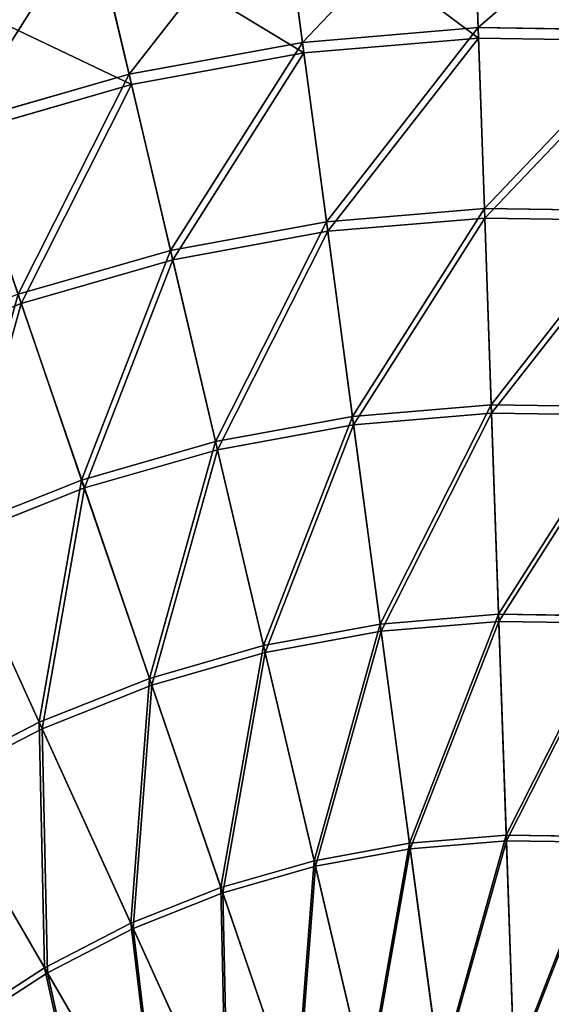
# Model space of a CAD drawing. Extents: x 0 to 923, y 0 to 335.
# Tile 155 of 164: x 721 to 756, y 222 to 287. Entities that reach past the tile are written whole.
import ezdxf

# ---------------------------------------------------------------- set-up
doc = ezdxf.new("R2010")
doc.units = 0
doc.layers.get('0').update_dxf_attribs({"color": 13, "linetype": 'CONTINUOUS'})

# ---------------------------------------------------------------- blocks, each defined once
blk = doc.blocks.new('GROUP_4')
for p, q in [((163.278, 286.443, 116.673), (162.901, 297.323, 104.675)), ((163.302, 285.735, 115.964), (162.928, 296.55, 104.039)), ((151.629, 285.465, 116.673), (150.188, 296.257, 104.675)), ((151.723, 284.764, 115.964), (150.291, 295.489, 104.039)), ((140.133, 283.351, 116.673), (137.641, 293.949, 104.675)), ((140.295, 282.662, 115.964), (137.818, 293.196, 104.039)), ((151.629, 285.465, 116.673), (163.278, 286.443, 116.673)), ((163.694, 274.438, 127.547), (163.278, 286.443, 116.673)), ((163.278, 286.443, 116.673), (174.966, 286.273, 116.673)), ((140.133, 283.351, 116.673), (151.629, 285.465, 116.673)), ((153.22, 273.559, 127.547), (151.629, 285.465, 116.673)), ((163.302, 285.735, 115.964), (151.723, 284.764, 115.964)), ((163.716, 273.803, 126.772), (163.302, 285.735, 115.964)), ((174.921, 285.567, 115.964), (163.302, 285.735, 115.964)), ((151.723, 284.764, 115.964), (140.295, 282.662, 115.964)), ((153.304, 272.93, 126.772), (151.723, 284.764, 115.964)), ((128.899, 280.12, 116.673), (140.133, 283.351, 116.673)), ((142.883, 271.658, 127.547), (140.133, 283.351, 116.673)), ((140.295, 282.662, 115.964), (129.128, 279.45, 115.964)), ((143.028, 271.04, 126.772), (140.295, 282.662, 115.964)), ((132.987, 268.152, 126.772), (129.128, 279.45, 115.964)), ((153.22, 273.559, 127.547), (163.694, 274.438, 127.547)), ((164.144, 261.424, 137.192), (163.694, 274.438, 127.547)), ((163.694, 274.438, 127.547), (174.203, 274.286, 127.547)), ((163.716, 273.803, 126.772), (153.304, 272.93, 126.772)), ((174.163, 273.652, 126.772), (163.716, 273.803, 126.772)), ((164.163, 260.868, 136.359), (163.716, 273.803, 126.772)), ((142.883, 271.658, 127.547), (153.22, 273.559, 127.547)), ((154.944, 260.652, 137.192), (153.22, 273.559, 127.547)), ((153.304, 272.93, 126.772), (143.028, 271.04, 126.772)), ((155.017, 260.101, 136.359), (153.304, 272.93, 126.772)), ((132.782, 268.753, 127.547), (142.883, 271.658, 127.547)), ((145.863, 258.982, 137.192), (142.883, 271.658, 127.547)), ((143.028, 271.04, 126.772), (132.987, 268.152, 126.772)), ((145.991, 258.441, 136.359), (143.028, 271.04, 126.772)), ((132.782, 268.753, 127.547), (136.991, 256.43, 137.192)), ((132.987, 268.152, 126.772), (123.277, 264.294, 126.772)), ((137.17, 255.904, 136.359), (132.987, 268.152, 126.772)), ((154.944, 260.652, 137.192), (164.144, 261.424, 137.192)), ((164.625, 247.527, 145.517), (164.144, 261.424, 137.192)), ((164.144, 261.424, 137.192), (173.376, 261.29, 137.192)), ((145.863, 258.982, 137.192), (154.944, 260.652, 137.192)), ((156.785, 246.869, 145.517), (154.944, 260.652, 137.192)), ((164.163, 260.868, 136.359), (155.017, 260.101, 136.359)), ((173.34, 260.735, 136.359), (164.163, 260.868, 136.359)), ((164.642, 247.056, 144.634), (164.163, 260.868, 136.359)), ((155.017, 260.101, 136.359), (145.991, 258.441, 136.359)), ((156.847, 246.402, 144.634), (155.017, 260.101, 136.359)), ((136.991, 256.43, 137.192), (145.863, 258.982, 137.192)), ((149.047, 245.446, 145.517), (145.863, 258.982, 137.192)), ((145.991, 258.441, 136.359), (137.17, 255.904, 136.359)), ((149.155, 244.987, 144.634), (145.991, 258.441, 136.359)), ((128.41, 253.021, 137.192), (136.991, 256.43, 137.192)), ((136.991, 256.43, 137.192), (141.485, 243.271, 145.517)), ((137.17, 255.904, 136.359), (128.641, 252.515, 136.359)), ((141.638, 242.825, 144.634), (137.17, 255.904, 136.359)), ((134.173, 240.366, 145.517), (128.41, 253.021, 137.192)), ((134.369, 239.937, 144.634), (128.641, 252.515, 136.359)), ((156.785, 246.869, 145.517), (164.625, 247.527, 145.517)), ((156.847, 246.402, 144.634), (164.642, 247.056, 144.634)), ((165.132, 232.88, 152.44), (164.625, 247.527, 145.517)), ((164.625, 247.527, 145.517), (172.493, 247.413, 145.517)), ((164.642, 247.056, 144.634), (172.463, 246.942, 144.634)), ((165.146, 232.498, 151.515), (164.642, 247.056, 144.634)), ((149.047, 245.446, 145.517), (156.785, 246.869, 145.517)), ((149.155, 244.987, 144.634), (156.847, 246.402, 144.634)), ((158.725, 232.343, 152.44), (156.785, 246.869, 145.517)), ((158.776, 231.963, 151.515), (156.847, 246.402, 144.634)), ((141.485, 243.271, 145.517), (149.047, 245.446, 145.517)), ((141.638, 242.825, 144.634), (149.155, 244.987, 144.634)), ((152.401, 231.18, 152.44), (149.047, 245.446, 145.517)), ((152.489, 230.807, 151.515), (149.155, 244.987, 144.634)), ((134.173, 240.366, 145.517), (141.485, 243.271, 145.517)), ((141.485, 243.271, 145.517), (146.222, 229.403, 152.44)), ((134.369, 239.937, 144.634), (141.638, 242.825, 144.634)), ((146.346, 229.04, 151.515), (141.638, 242.825, 144.634)), ((127.181, 236.758, 145.517), (134.173, 240.366, 145.517)), ((140.247, 227.028, 152.44), (134.173, 240.366, 145.517)), ((127.418, 236.35, 144.634), (134.369, 239.937, 144.634)), ((140.405, 226.68, 151.515), (134.369, 239.937, 144.634)), ((134.533, 224.08, 152.44), (127.181, 236.758, 145.517)), ((134.725, 223.749, 151.515), (127.418, 236.35, 144.634)), ((158.725, 232.343, 152.44), (165.132, 232.88, 152.44)), ((165.661, 217.625, 157.895), (165.132, 232.88, 152.44)), ((165.132, 232.88, 152.44), (171.562, 232.787, 152.44)), ((152.401, 231.18, 152.44), (158.725, 232.343, 152.44)), ((152.489, 230.807, 151.515), (158.776, 231.963, 151.515)), ((160.746, 217.213, 157.895), (158.725, 232.343, 152.44)), ((165.146, 232.498, 151.515), (158.776, 231.963, 151.515)), ((158.776, 231.963, 151.515), (160.784, 216.925, 156.937)), ((171.537, 232.405, 151.515), (165.146, 232.498, 151.515)), ((165.146, 232.498, 151.515), (165.671, 217.335, 156.937)), ((146.222, 229.403, 152.44), (152.401, 231.18, 152.44)), ((146.346, 229.04, 151.515), (152.489, 230.807, 151.515)), ((155.896, 216.321, 157.895), (152.401, 231.18, 152.44)), ((155.962, 216.038, 156.937), (152.489, 230.807, 151.515)), ((140.247, 227.028, 152.44), (146.222, 229.403, 152.44)), ((146.222, 229.403, 152.44), (151.156, 214.958, 157.895)), ((140.405, 226.68, 151.515), (146.346, 229.04, 151.515)), ((151.25, 214.683, 156.937), (146.346, 229.04, 151.515)), ((134.533, 224.08, 152.44), (140.247, 227.028, 152.44)), ((134.725, 223.749, 151.515), (140.405, 226.68, 151.515)), ((146.573, 213.137, 157.895), (140.247, 227.028, 152.44)), ((146.693, 212.872, 156.937), (140.405, 226.68, 151.515)), ((129.135, 220.585, 152.44), (134.533, 224.08, 152.44)), ((142.19, 210.875, 157.895), (134.533, 224.08, 152.44)), ((129.359, 220.275, 151.515), (134.725, 223.749, 151.515)), ((142.335, 210.624, 156.937), (134.725, 223.749, 151.515))]:
    blk.add_line(p, q)
mesh = blk.add_polyface()
corners = [(151.629, 285.465, 116.673), (162.901, 297.323, 104.675), (150.188, 296.257, 104.675), (163.278, 286.443, 116.673)]
mesh.append_faces([[corners[k] for k in face] for face in [(0, 1, 2), (1, 0, 3)]], dxfattribs={"vtx0": -1})
mesh = blk.add_polyface()
corners = [(163.278, 286.443, 116.673), (175.658, 297.139, 104.675), (162.901, 297.323, 104.675), (174.966, 286.273, 116.673)]
mesh.append_faces([[corners[k] for k in face] for face in [(0, 1, 2), (1, 0, 3)]], dxfattribs={"vtx0": -1})
mesh = blk.add_polyface()
corners = [(163.302, 285.735, 115.964), (150.291, 295.489, 104.039), (162.928, 296.55, 104.039), (151.723, 284.764, 115.964)]
mesh.append_faces([[corners[k] for k in face] for face in [(0, 1, 2), (1, 0, 3)]], dxfattribs={"vtx0": -1})
mesh = blk.add_polyface()
corners = [(174.921, 285.567, 115.964), (162.928, 296.55, 104.039), (175.608, 296.366, 104.039), (163.302, 285.735, 115.964)]
mesh.append_faces([[corners[k] for k in face] for face in [(0, 1, 2), (1, 0, 3)]], dxfattribs={"vtx0": -1})
mesh = blk.add_polyface()
corners = [(140.133, 283.351, 116.673), (150.188, 296.257, 104.675), (137.641, 293.949, 104.675), (151.629, 285.465, 116.673)]
mesh.append_faces([[corners[k] for k in face] for face in [(0, 1, 2), (1, 0, 3)]], dxfattribs={"vtx0": -1})
mesh = blk.add_polyface()
corners = [(151.723, 284.764, 115.964), (137.818, 293.196, 104.039), (150.291, 295.489, 104.039), (140.295, 282.662, 115.964)]
mesh.append_faces([[corners[k] for k in face] for face in [(0, 1, 2), (1, 0, 3)]], dxfattribs={"vtx0": -1})
mesh = blk.add_polyface()
corners = [(128.899, 280.12, 116.673), (137.641, 293.949, 104.675), (125.38, 290.423, 104.675), (140.133, 283.351, 116.673)]
mesh.append_faces([[corners[k] for k in face] for face in [(0, 1, 2), (1, 0, 3)]], dxfattribs={"vtx0": -1})
mesh = blk.add_polyface()
corners = [(140.295, 282.662, 115.964), (125.63, 289.69, 104.039), (137.818, 293.196, 104.039), (129.128, 279.45, 115.964)]
mesh.append_faces([[corners[k] for k in face] for face in [(0, 1, 2), (1, 0, 3)]], dxfattribs={"vtx0": -1})
mesh = blk.add_polyface()
corners = [(153.22, 273.559, 127.547), (163.278, 286.443, 116.673), (151.629, 285.465, 116.673), (163.694, 274.438, 127.547)]
mesh.append_faces([[corners[k] for k in face] for face in [(0, 1, 2), (1, 0, 3)]], dxfattribs={"vtx0": -1})
mesh = blk.add_polyface()
corners = [(163.694, 274.438, 127.547), (174.966, 286.273, 116.673), (163.278, 286.443, 116.673), (174.203, 274.286, 127.547)]
mesh.append_faces([[corners[k] for k in face] for face in [(0, 1, 2), (1, 0, 3)]], dxfattribs={"vtx0": -1})
mesh = blk.add_polyface()
corners = [(142.883, 271.658, 127.547), (151.629, 285.465, 116.673), (140.133, 283.351, 116.673), (153.22, 273.559, 127.547)]
mesh.append_faces([[corners[k] for k in face] for face in [(0, 1, 2), (1, 0, 3)]], dxfattribs={"vtx0": -1})
mesh = blk.add_polyface()
corners = [(163.302, 285.735, 115.964), (153.304, 272.93, 126.772), (151.723, 284.764, 115.964), (163.716, 273.803, 126.772)]
mesh.append_faces([[corners[k] for k in face] for face in [(0, 1, 2), (1, 0, 3)]], dxfattribs={"vtx0": -1})
mesh = blk.add_polyface()
corners = [(174.921, 285.567, 115.964), (163.716, 273.803, 126.772), (163.302, 285.735, 115.964), (174.163, 273.652, 126.772)]
mesh.append_faces([[corners[k] for k in face] for face in [(0, 1, 2), (1, 0, 3)]], dxfattribs={"vtx0": -1})
mesh = blk.add_polyface()
corners = [(151.723, 284.764, 115.964), (143.028, 271.04, 126.772), (140.295, 282.662, 115.964), (153.304, 272.93, 126.772)]
mesh.append_faces([[corners[k] for k in face] for face in [(0, 1, 2), (1, 0, 3)]], dxfattribs={"vtx0": -1})
mesh = blk.add_polyface()
corners = [(132.782, 268.753, 127.547), (140.133, 283.351, 116.673), (128.899, 280.12, 116.673), (142.883, 271.658, 127.547)]
mesh.append_faces([[corners[k] for k in face] for face in [(0, 1, 2), (1, 0, 3)]], dxfattribs={"vtx0": -1})
mesh = blk.add_polyface()
corners = [(140.295, 282.662, 115.964), (132.987, 268.152, 126.772), (129.128, 279.45, 115.964), (143.028, 271.04, 126.772)]
mesh.append_faces([[corners[k] for k in face] for face in [(0, 1, 2), (1, 0, 3)]], dxfattribs={"vtx0": -1})
mesh = blk.add_polyface()
corners = [(129.128, 279.45, 115.964), (123.277, 264.294, 126.772), (118.329, 275.159, 115.964), (132.987, 268.152, 126.772)]
mesh.append_faces([[corners[k] for k in face] for face in [(0, 1, 2), (1, 0, 3)]], dxfattribs={"vtx0": -1})
mesh = blk.add_polyface()
corners = [(154.944, 260.652, 137.192), (163.694, 274.438, 127.547), (153.22, 273.559, 127.547), (164.144, 261.424, 137.192)]
mesh.append_faces([[corners[k] for k in face] for face in [(0, 1, 2), (1, 0, 3)]], dxfattribs={"vtx0": -1})
mesh = blk.add_polyface()
corners = [(164.144, 261.424, 137.192), (174.203, 274.286, 127.547), (163.694, 274.438, 127.547), (173.376, 261.29, 137.192)]
mesh.append_faces([[corners[k] for k in face] for face in [(0, 1, 2), (1, 0, 3)]], dxfattribs={"vtx0": -1})
mesh = blk.add_polyface()
corners = [(163.716, 273.803, 126.772), (155.017, 260.101, 136.359), (153.304, 272.93, 126.772), (164.163, 260.868, 136.359)]
mesh.append_faces([[corners[k] for k in face] for face in [(0, 1, 2), (1, 0, 3)]], dxfattribs={"vtx0": -1})
mesh = blk.add_polyface()
corners = [(174.163, 273.652, 126.772), (164.163, 260.868, 136.359), (163.716, 273.803, 126.772), (173.34, 260.735, 136.359)]
mesh.append_faces([[corners[k] for k in face] for face in [(0, 1, 2), (1, 0, 3)]], dxfattribs={"vtx0": -1})
mesh = blk.add_polyface()
corners = [(145.863, 258.982, 137.192), (153.22, 273.559, 127.547), (142.883, 271.658, 127.547), (154.944, 260.652, 137.192)]
mesh.append_faces([[corners[k] for k in face] for face in [(0, 1, 2), (1, 0, 3)]], dxfattribs={"vtx0": -1})
mesh = blk.add_polyface()
corners = [(153.304, 272.93, 126.772), (145.991, 258.441, 136.359), (143.028, 271.04, 126.772), (155.017, 260.101, 136.359)]
mesh.append_faces([[corners[k] for k in face] for face in [(0, 1, 2), (1, 0, 3)]], dxfattribs={"vtx0": -1})
mesh = blk.add_polyface()
corners = [(136.991, 256.43, 137.192), (142.883, 271.658, 127.547), (132.782, 268.753, 127.547), (145.863, 258.982, 137.192)]
mesh.append_faces([[corners[k] for k in face] for face in [(0, 1, 2), (1, 0, 3)]], dxfattribs={"vtx0": -1})
mesh = blk.add_polyface()
corners = [(143.028, 271.04, 126.772), (137.17, 255.904, 136.359), (132.987, 268.152, 126.772), (145.991, 258.441, 136.359)]
mesh.append_faces([[corners[k] for k in face] for face in [(0, 1, 2), (1, 0, 3)]], dxfattribs={"vtx0": -1})
mesh = blk.add_polyface()
corners = [(128.41, 253.021, 137.192), (132.782, 268.753, 127.547), (123.014, 264.872, 127.547), (136.991, 256.43, 137.192)]
mesh.append_faces([[corners[k] for k in face] for face in [(0, 1, 2), (1, 0, 3)]], dxfattribs={"vtx0": -1})
mesh = blk.add_polyface()
corners = [(132.987, 268.152, 126.772), (128.641, 252.515, 136.359), (123.277, 264.294, 126.772), (137.17, 255.904, 136.359)]
mesh.append_faces([[corners[k] for k in face] for face in [(0, 1, 2), (1, 0, 3)]], dxfattribs={"vtx0": -1})
mesh = blk.add_polyface()
corners = [(156.785, 246.869, 145.517), (164.144, 261.424, 137.192), (154.944, 260.652, 137.192), (164.625, 247.527, 145.517)]
mesh.append_faces([[corners[k] for k in face] for face in [(0, 1, 2), (1, 0, 3)]], dxfattribs={"vtx0": -1})
mesh = blk.add_polyface()
corners = [(164.625, 247.527, 145.517), (173.376, 261.29, 137.192), (164.144, 261.424, 137.192), (172.493, 247.413, 145.517)]
mesh.append_faces([[corners[k] for k in face] for face in [(0, 1, 2), (1, 0, 3)]], dxfattribs={"vtx0": -1})
mesh = blk.add_polyface()
corners = [(149.047, 245.446, 145.517), (154.944, 260.652, 137.192), (145.863, 258.982, 137.192), (156.785, 246.869, 145.517)]
mesh.append_faces([[corners[k] for k in face] for face in [(0, 1, 2), (1, 0, 3)]], dxfattribs={"vtx0": -1})
mesh = blk.add_polyface()
corners = [(164.163, 260.868, 136.359), (156.847, 246.402, 144.634), (155.017, 260.101, 136.359), (164.642, 247.056, 144.634)]
mesh.append_faces([[corners[k] for k in face] for face in [(0, 1, 2), (1, 0, 3)]], dxfattribs={"vtx0": -1})
mesh = blk.add_polyface()
corners = [(173.34, 260.735, 136.359), (164.642, 247.056, 144.634), (164.163, 260.868, 136.359), (172.463, 246.942, 144.634)]
mesh.append_faces([[corners[k] for k in face] for face in [(0, 1, 2), (1, 0, 3)]], dxfattribs={"vtx0": -1})
mesh = blk.add_polyface()
corners = [(155.017, 260.101, 136.359), (149.155, 244.987, 144.634), (145.991, 258.441, 136.359), (156.847, 246.402, 144.634)]
mesh.append_faces([[corners[k] for k in face] for face in [(0, 1, 2), (1, 0, 3)]], dxfattribs={"vtx0": -1})
mesh = blk.add_polyface()
corners = [(141.485, 243.271, 145.517), (145.863, 258.982, 137.192), (136.991, 256.43, 137.192), (149.047, 245.446, 145.517)]
mesh.append_faces([[corners[k] for k in face] for face in [(0, 1, 2), (1, 0, 3)]], dxfattribs={"vtx0": -1})
mesh = blk.add_polyface()
corners = [(145.991, 258.441, 136.359), (141.638, 242.825, 144.634), (137.17, 255.904, 136.359), (149.155, 244.987, 144.634)]
mesh.append_faces([[corners[k] for k in face] for face in [(0, 1, 2), (1, 0, 3)]], dxfattribs={"vtx0": -1})
mesh = blk.add_polyface()
corners = [(134.173, 240.366, 145.517), (136.991, 256.43, 137.192), (128.41, 253.021, 137.192), (141.485, 243.271, 145.517)]
mesh.append_faces([[corners[k] for k in face] for face in [(0, 1, 2), (1, 0, 3)]], dxfattribs={"vtx0": -1})
mesh = blk.add_polyface()
corners = [(137.17, 255.904, 136.359), (134.369, 239.937, 144.634), (128.641, 252.515, 136.359), (141.638, 242.825, 144.634)]
mesh.append_faces([[corners[k] for k in face] for face in [(0, 1, 2), (1, 0, 3)]], dxfattribs={"vtx0": -1})
mesh = blk.add_polyface()
corners = [(127.181, 236.758, 145.517), (128.41, 253.021, 137.192), (120.206, 248.787, 137.192), (134.173, 240.366, 145.517)]
mesh.append_faces([[corners[k] for k in face] for face in [(0, 1, 2), (1, 0, 3)]], dxfattribs={"vtx0": -1})
mesh = blk.add_polyface()
corners = [(128.641, 252.515, 136.359), (127.418, 236.35, 144.634), (120.485, 248.306, 136.359), (134.369, 239.937, 144.634)]
mesh.append_faces([[corners[k] for k in face] for face in [(0, 1, 2), (1, 0, 3)]], dxfattribs={"vtx0": -1})
mesh = blk.add_polyface()
corners = [(158.725, 232.343, 152.44), (164.625, 247.527, 145.517), (156.785, 246.869, 145.517), (165.132, 232.88, 152.44)]
mesh.append_faces([[corners[k] for k in face] for face in [(0, 1, 2), (1, 0, 3)]], dxfattribs={"vtx0": -1})
mesh = blk.add_polyface()
corners = [(164.642, 247.056, 144.634), (158.776, 231.963, 151.515), (156.847, 246.402, 144.634), (165.146, 232.498, 151.515)]
mesh.append_faces([[corners[k] for k in face] for face in [(0, 1, 2), (1, 0, 3)]], dxfattribs={"vtx0": -1})
mesh = blk.add_polyface()
corners = [(165.132, 232.88, 152.44), (172.493, 247.413, 145.517), (164.625, 247.527, 145.517), (171.562, 232.787, 152.44)]
mesh.append_faces([[corners[k] for k in face] for face in [(0, 1, 2), (1, 0, 3)]], dxfattribs={"vtx0": -1})
mesh = blk.add_polyface()
corners = [(172.463, 246.942, 144.634), (165.146, 232.498, 151.515), (164.642, 247.056, 144.634), (171.537, 232.405, 151.515)]
mesh.append_faces([[corners[k] for k in face] for face in [(0, 1, 2), (1, 0, 3)]], dxfattribs={"vtx0": -1})
mesh = blk.add_polyface()
corners = [(152.401, 231.18, 152.44), (156.785, 246.869, 145.517), (149.047, 245.446, 145.517), (158.725, 232.343, 152.44)]
mesh.append_faces([[corners[k] for k in face] for face in [(0, 1, 2), (1, 0, 3)]], dxfattribs={"vtx0": -1})
mesh = blk.add_polyface()
corners = [(156.847, 246.402, 144.634), (152.489, 230.807, 151.515), (149.155, 244.987, 144.634), (158.776, 231.963, 151.515)]
mesh.append_faces([[corners[k] for k in face] for face in [(0, 1, 2), (1, 0, 3)]], dxfattribs={"vtx0": -1})
mesh = blk.add_polyface()
corners = [(146.222, 229.403, 152.44), (149.047, 245.446, 145.517), (141.485, 243.271, 145.517), (152.401, 231.18, 152.44)]
mesh.append_faces([[corners[k] for k in face] for face in [(0, 1, 2), (1, 0, 3)]], dxfattribs={"vtx0": -1})
mesh = blk.add_polyface()
corners = [(149.155, 244.987, 144.634), (146.346, 229.04, 151.515), (141.638, 242.825, 144.634), (152.489, 230.807, 151.515)]
mesh.append_faces([[corners[k] for k in face] for face in [(0, 1, 2), (1, 0, 3)]], dxfattribs={"vtx0": -1})
mesh = blk.add_polyface()
corners = [(140.247, 227.028, 152.44), (141.485, 243.271, 145.517), (134.173, 240.366, 145.517), (146.222, 229.403, 152.44)]
mesh.append_faces([[corners[k] for k in face] for face in [(0, 1, 2), (1, 0, 3)]], dxfattribs={"vtx0": -1})
mesh = blk.add_polyface()
corners = [(141.638, 242.825, 144.634), (140.405, 226.68, 151.515), (134.369, 239.937, 144.634), (146.346, 229.04, 151.515)]
mesh.append_faces([[corners[k] for k in face] for face in [(0, 1, 2), (1, 0, 3)]], dxfattribs={"vtx0": -1})
mesh = blk.add_polyface()
corners = [(134.533, 224.08, 152.44), (134.173, 240.366, 145.517), (127.181, 236.758, 145.517), (140.247, 227.028, 152.44)]
mesh.append_faces([[corners[k] for k in face] for face in [(0, 1, 2), (1, 0, 3)]], dxfattribs={"vtx0": -1})
mesh = blk.add_polyface()
corners = [(134.369, 239.937, 144.634), (134.725, 223.749, 151.515), (127.418, 236.35, 144.634), (140.405, 226.68, 151.515)]
mesh.append_faces([[corners[k] for k in face] for face in [(0, 1, 2), (1, 0, 3)]], dxfattribs={"vtx0": -1})
mesh = blk.add_polyface()
corners = [(129.135, 220.585, 152.44), (127.181, 236.758, 145.517), (120.577, 232.482, 145.517), (134.533, 224.08, 152.44)]
mesh.append_faces([[corners[k] for k in face] for face in [(0, 1, 2), (1, 0, 3)]], dxfattribs={"vtx0": -1})
mesh = blk.add_polyface()
corners = [(127.418, 236.35, 144.634), (129.359, 220.275, 151.515), (120.852, 232.099, 144.634), (134.725, 223.749, 151.515)]
mesh.append_faces([[corners[k] for k in face] for face in [(0, 1, 2), (1, 0, 3)]], dxfattribs={"vtx0": -1})
mesh = blk.add_polyface()
corners = [(160.746, 217.213, 157.895), (165.132, 232.88, 152.44), (158.725, 232.343, 152.44), (165.661, 217.625, 157.895)]
mesh.append_faces([[corners[k] for k in face] for face in [(0, 1, 2), (1, 0, 3)]], dxfattribs={"vtx0": -1})
mesh = blk.add_polyface()
corners = [(165.661, 217.625, 157.895), (171.562, 232.787, 152.44), (165.132, 232.88, 152.44), (170.592, 217.554, 157.895)]
mesh.append_faces([[corners[k] for k in face] for face in [(0, 1, 2), (1, 0, 3)]], dxfattribs={"vtx0": -1})
mesh = blk.add_polyface()
corners = [(155.896, 216.321, 157.895), (158.725, 232.343, 152.44), (152.401, 231.18, 152.44), (160.746, 217.213, 157.895)]
mesh.append_faces([[corners[k] for k in face] for face in [(0, 1, 2), (1, 0, 3)]], dxfattribs={"vtx0": -1})
mesh = blk.add_polyface()
corners = [(158.776, 231.963, 151.515), (155.962, 216.038, 156.937), (152.489, 230.807, 151.515), (160.784, 216.925, 156.937)]
mesh.append_faces([[corners[k] for k in face] for face in [(0, 1, 2), (1, 0, 3)]], dxfattribs={"vtx0": -1})
mesh = blk.add_polyface()
corners = [(165.146, 232.498, 151.515), (160.784, 216.925, 156.937), (158.776, 231.963, 151.515), (165.671, 217.335, 156.937)]
mesh.append_faces([[corners[k] for k in face] for face in [(0, 1, 2), (1, 0, 3)]], dxfattribs={"vtx0": -1})
mesh = blk.add_polyface()
corners = [(171.537, 232.405, 151.515), (165.671, 217.335, 156.937), (165.146, 232.498, 151.515), (170.574, 217.264, 156.937)]
mesh.append_faces([[corners[k] for k in face] for face in [(0, 1, 2), (1, 0, 3)]], dxfattribs={"vtx0": -1})
mesh = blk.add_polyface()
corners = [(151.156, 214.958, 157.895), (152.401, 231.18, 152.44), (146.222, 229.403, 152.44), (155.896, 216.321, 157.895)]
mesh.append_faces([[corners[k] for k in face] for face in [(0, 1, 2), (1, 0, 3)]], dxfattribs={"vtx0": -1})
mesh = blk.add_polyface()
corners = [(152.489, 230.807, 151.515), (151.25, 214.683, 156.937), (146.346, 229.04, 151.515), (155.962, 216.038, 156.937)]
mesh.append_faces([[corners[k] for k in face] for face in [(0, 1, 2), (1, 0, 3)]], dxfattribs={"vtx0": -1})
mesh = blk.add_polyface()
corners = [(146.573, 213.137, 157.895), (146.222, 229.403, 152.44), (140.247, 227.028, 152.44), (151.156, 214.958, 157.895)]
mesh.append_faces([[corners[k] for k in face] for face in [(0, 1, 2), (1, 0, 3)]], dxfattribs={"vtx0": -1})
mesh = blk.add_polyface()
corners = [(146.346, 229.04, 151.515), (146.693, 212.872, 156.937), (140.405, 226.68, 151.515), (151.25, 214.683, 156.937)]
mesh.append_faces([[corners[k] for k in face] for face in [(0, 1, 2), (1, 0, 3)]], dxfattribs={"vtx0": -1})
mesh = blk.add_polyface()
corners = [(142.19, 210.875, 157.895), (140.247, 227.028, 152.44), (134.533, 224.08, 152.44), (146.573, 213.137, 157.895)]
mesh.append_faces([[corners[k] for k in face] for face in [(0, 1, 2), (1, 0, 3)]], dxfattribs={"vtx0": -1})
mesh = blk.add_polyface()
corners = [(140.405, 226.68, 151.515), (142.335, 210.624, 156.937), (134.725, 223.749, 151.515), (146.693, 212.872, 156.937)]
mesh.append_faces([[corners[k] for k in face] for face in [(0, 1, 2), (1, 0, 3)]], dxfattribs={"vtx0": -1})
mesh = blk.add_polyface()
corners = [(138.05, 208.195, 157.895), (134.533, 224.08, 152.44), (129.135, 220.585, 152.44), (142.19, 210.875, 157.895)]
mesh.append_faces([[corners[k] for k in face] for face in [(0, 1, 2), (1, 0, 3)]], dxfattribs={"vtx0": -1})
mesh = blk.add_polyface()
corners = [(134.725, 223.749, 151.515), (138.219, 207.959, 156.937), (129.359, 220.275, 151.515), (142.335, 210.624, 156.937)]
mesh.append_faces([[corners[k] for k in face] for face in [(0, 1, 2), (1, 0, 3)]], dxfattribs={"vtx0": -1})
blk = doc.blocks.new('COMPONENT_7')
blk.add_blockref('GROUP_4', (0, 0))
blk = doc.blocks.new('GROUP_7')
blk.add_blockref('COMPONENT_7', (588.13, 0.008, 0.025))

msp = doc.modelspace()

# ---------------------------------------------------------------- block references
msp.add_blockref('GROUP_7', (0, 0))

doc.saveas('drawing.dxf')
